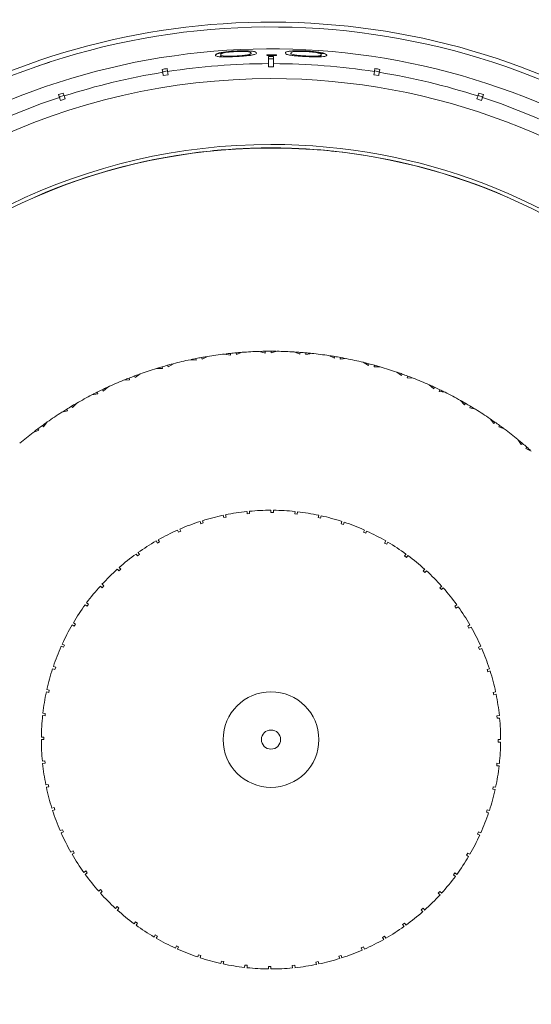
# Model space of a CAD drawing. Header units: inches. Extents: x -3.7 to 22.7, y -9.6 to 17.3.
# Tile 14 of 130: x 5.2 to 6.2, y -7.1 to -5.1. Entities that reach past the tile are written whole.
import ezdxf

# ---------------------------------------------------------------- set-up
doc = ezdxf.new("R2010")
doc.units = ezdxf.units.IN
doc.header["$MEASUREMENT"] = 0

msp = doc.modelspace()

# ---------------------------------------------------------------- linework, layer by layer
at = {"color": 7, "linetype": 'Continuous', "lineweight": 15}
for p, q in [((5.581, -5.1275), (5.581, -5.1262)), ((5.6119, -5.13), (5.6119, -5.1289)), ((5.6387, -5.1278), (5.6387, -5.1259)), ((5.6793, -5.1297), (5.6793, -5.1446)), ((5.6859, -5.1281), (5.6859, -5.1262)), ((5.6893, -5.1446), (5.6893, -5.1297)), ((5.7562, -5.13), (5.7562, -5.1289)), ((5.7801, -5.1306), (5.783, -5.1302)), ((5.783, -5.1302), (5.783, -5.1286)), ((5.7877, -5.1275), (5.7877, -5.1262)), ((5.2059, -5.1493), (5.2294, -5.1414)), ((5.6893, -5.1346), (5.6793, -5.1346)), ((5.6893, -5.1511), (5.6793, -5.1511)), ((5.4606, -5.1564), (5.4616, -5.1626)), ((5.4713, -5.1597), (5.4614, -5.1613)), ((5.4725, -5.1674), (5.4626, -5.1689)), ((5.4715, -5.161), (5.4705, -5.1548)), ((5.9061, -5.1689), (5.8962, -5.1674)), ((5.8982, -5.1548), (5.8972, -5.161)), ((5.9073, -5.1613), (5.8974, -5.1597)), ((5.9071, -5.1626), (5.9081, -5.1564)), ((5.2474, -5.2084), (5.2493, -5.2143)), ((5.2584, -5.21), (5.2489, -5.2131)), ((5.2588, -5.2112), (5.2569, -5.2053)), ((6.1118, -5.2053), (6.1099, -5.2112)), ((6.1198, -5.2131), (6.1103, -5.21)), ((6.1194, -5.2143), (6.1213, -5.2084)), ((5.2608, -5.2174), (5.2513, -5.2205)), ((6.1174, -5.2205), (6.1079, -5.2174)), ((5.5595, -5.3246), (5.5596, -5.325)), ((5.6793, -5.3182), (5.6793, -5.3186)), ((5.6893, -5.3182), (5.6893, -5.3186)), ((5.8092, -5.3246), (5.8091, -5.325)), ((5.1981, -5.4194), (5.1983, -5.4197)), ((6.1706, -5.4194), (6.1704, -5.4197)), ((5.6248, -5.7393), (5.6133, -5.7439)), ((5.6604, -5.7375), (5.6724, -5.7408)), ((5.6726, -5.7372), (5.6724, -5.7408)), ((5.6845, -5.7371), (5.6847, -5.7407)), ((5.6966, -5.7372), (5.6847, -5.7407)), ((5.7322, -5.7385), (5.7438, -5.7429)), ((5.7443, -5.7393), (5.7438, -5.7429)), ((5.518, -5.7546), (5.5304, -5.7557)), ((5.5299, -5.7521), (5.5304, -5.7557)), ((5.5416, -5.7499), (5.5425, -5.7534)), ((5.5536, -5.7479), (5.5425, -5.7534)), ((5.5889, -5.7428), (5.601, -5.7451)), ((5.6009, -5.7415), (5.601, -5.7451)), ((5.6128, -5.7403), (5.6133, -5.7439)), ((5.7562, -5.7403), (5.7561, -5.7439)), ((5.7683, -5.7415), (5.7561, -5.7439)), ((5.8036, -5.746), (5.8147, -5.7514)), ((5.8156, -5.7479), (5.8147, -5.7514)), ((5.8273, -5.75), (5.8269, -5.7536)), ((5.8392, -5.7522), (5.8269, -5.7536)), ((5.874, -5.7599), (5.8846, -5.7663)), ((5.4486, -5.7726), (5.461, -5.7727)), ((5.4602, -5.7691), (5.461, -5.7727)), ((5.4716, -5.7659), (5.4728, -5.7693)), ((5.4834, -5.7628), (5.4728, -5.7693)), ((5.8858, -5.7629), (5.8846, -5.7663)), ((5.8973, -5.766), (5.8966, -5.7695)), ((5.909, -5.7693), (5.8966, -5.7695)), ((5.9429, -5.78), (5.9529, -5.7874)), ((5.381, -5.7968), (5.3933, -5.7958)), ((5.3923, -5.7923), (5.3933, -5.7958)), ((5.4034, -5.7881), (5.4049, -5.7913)), ((5.4148, -5.7839), (5.4049, -5.7913)), ((5.9544, -5.7841), (5.9529, -5.7874)), ((5.9656, -5.7881), (5.9645, -5.7916)), ((5.9769, -5.7925), (5.9645, -5.7916)), ((5.3373, -5.8163), (5.3391, -5.8194)), ((5.3483, -5.8111), (5.3391, -5.8194)), ((6.0098, -5.8063), (6.0191, -5.8144)), ((6.0208, -5.8113), (6.0191, -5.8144)), ((6.0316, -5.8164), (6.0302, -5.8197)), ((6.0425, -5.8217), (6.0302, -5.8197)), ((5.3159, -5.827), (5.328, -5.8248)), ((5.3267, -5.8215), (5.328, -5.8248)), ((6.074, -5.8384), (6.0825, -5.8474)), ((5.2537, -5.8629), (5.2656, -5.8596)), ((5.264, -5.8564), (5.2656, -5.8596)), ((5.2741, -5.8503), (5.2762, -5.8532)), ((5.2846, -5.8441), (5.2762, -5.8532)), ((6.0845, -5.8444), (6.0825, -5.8474)), ((6.0948, -5.8504), (6.0931, -5.8536)), ((6.1051, -5.8567), (6.0931, -5.8536)), ((6.135, -5.8761), (6.1427, -5.8858)), ((5.195, -5.9042), (5.2066, -5.8999)), ((5.2046, -5.8969), (5.2066, -5.8999)), ((5.2142, -5.8898), (5.2165, -5.8926)), ((5.2241, -5.8828), (5.2165, -5.8926)), ((6.145, -5.883), (6.1427, -5.8858)), ((6.1547, -5.89), (6.1528, -5.893)), ((6.1644, -5.8972), (6.1528, -5.893)), ((6.1925, -5.9192), (6.1993, -5.9295)), ((6.2018, -5.927), (6.1993, -5.9295)), ((6.2108, -5.9347), (6.2086, -5.9376)), ((6.2199, -5.9428), (6.2086, -5.9376)), ((5.6843, -6.0696), (5.6843, -6.0646)), ((5.6893, -6.0646), (5.6893, -6.0696)), ((5.5871, -6.0798), (5.5861, -6.0749)), ((5.5871, -6.0798), (5.592, -6.0788)), ((5.591, -6.0739), (5.592, -6.0788)), ((5.6355, -6.0722), (5.635, -6.0672)), ((5.6355, -6.0722), (5.6404, -6.0716)), ((5.6399, -6.0667), (5.6404, -6.0716)), ((5.7332, -6.0722), (5.7337, -6.0672)), ((5.7332, -6.0722), (5.7382, -6.0727)), ((5.7387, -6.0677), (5.7382, -6.0727)), ((5.7815, -6.0798), (5.7826, -6.0749)), ((5.7815, -6.0798), (5.7864, -6.0808)), ((5.7875, -6.076), (5.7864, -6.0808)), ((5.4967, -6.1034), (5.4988, -6.108)), ((5.5399, -6.0925), (5.5383, -6.0877)), ((5.5399, -6.0925), (5.5446, -6.0909)), ((5.5431, -6.0862), (5.5446, -6.0909)), ((5.8288, -6.0925), (5.8304, -6.0877)), ((5.8288, -6.0925), (5.8336, -6.094)), ((5.8351, -6.0893), (5.8336, -6.094)), ((5.4524, -6.1254), (5.4549, -6.1297)), ((5.4942, -6.11), (5.4922, -6.1054)), ((5.4942, -6.11), (5.4988, -6.108)), ((5.8745, -6.11), (5.8765, -6.1054)), ((5.8745, -6.11), (5.8791, -6.112)), ((5.8811, -6.1075), (5.8791, -6.112)), ((5.4506, -6.1322), (5.4481, -6.1279)), ((5.4506, -6.1322), (5.4549, -6.1297)), ((5.9181, -6.1322), (5.9206, -6.1279)), ((5.9181, -6.1322), (5.9224, -6.1347)), ((5.9249, -6.1304), (5.9224, -6.1347)), ((5.4096, -6.1589), (5.4066, -6.1548)), ((5.4096, -6.1589), (5.4136, -6.1559)), ((5.4107, -6.1519), (5.4136, -6.1559)), ((5.9591, -6.1589), (5.9621, -6.1548)), ((5.9591, -6.1589), (5.9632, -6.1618)), ((5.9661, -6.1578), (5.9632, -6.1618)), ((5.3715, -6.1897), (5.3682, -6.186)), ((5.3715, -6.1897), (5.3752, -6.1863)), ((5.3719, -6.1826), (5.3752, -6.1863)), ((5.9972, -6.1897), (6.0005, -6.186)), ((5.9972, -6.1897), (6.0009, -6.193)), ((6.0042, -6.1893), (6.0009, -6.193)), ((5.3369, -6.2243), (5.3332, -6.2209)), ((5.3366, -6.2172), (5.3403, -6.2206)), ((5.3369, -6.2243), (5.3403, -6.2206)), ((6.0318, -6.2243), (6.0355, -6.2209)), ((6.0318, -6.2243), (6.0351, -6.228)), ((6.0388, -6.2247), (6.0351, -6.228)), ((5.3061, -6.2623), (5.3021, -6.2594)), ((5.305, -6.2553), (5.3091, -6.2583)), ((5.3061, -6.2623), (5.3091, -6.2583)), ((6.0626, -6.2623), (6.0666, -6.2594)), ((6.0626, -6.2623), (6.0655, -6.2663)), ((6.0695, -6.2634), (6.0655, -6.2663)), ((5.2795, -6.3033), (5.2751, -6.3008)), ((5.2777, -6.2965), (5.282, -6.299)), ((5.2795, -6.3033), (5.282, -6.299)), ((6.0892, -6.3033), (6.0935, -6.3008)), ((6.0892, -6.3033), (6.0917, -6.3077)), ((6.096, -6.3052), (6.0917, -6.3077)), ((5.2573, -6.3469), (5.2527, -6.3449)), ((5.2548, -6.3404), (5.2593, -6.3424)), ((5.2573, -6.3469), (5.2593, -6.3424)), ((6.1114, -6.3469), (6.116, -6.3449)), ((6.1114, -6.3469), (6.1135, -6.3515)), ((6.118, -6.3495), (6.1135, -6.3515)), ((5.2365, -6.3863), (5.2413, -6.3879)), ((5.2397, -6.3926), (5.2413, -6.3879)), ((5.2397, -6.3926), (5.235, -6.3911)), ((6.129, -6.3926), (6.1337, -6.3911)), ((6.129, -6.3926), (6.1305, -6.3974)), ((6.1352, -6.3958), (6.1305, -6.3974)), ((5.2271, -6.4399), (5.2222, -6.4389)), ((5.2232, -6.434), (5.2281, -6.435)), ((5.2271, -6.4399), (5.2281, -6.435)), ((6.1416, -6.4399), (6.1465, -6.4389)), ((6.1416, -6.4399), (6.1427, -6.4448)), ((6.1475, -6.4438), (6.1427, -6.4448)), ((5.2194, -6.4882), (5.2144, -6.4877)), ((5.215, -6.4827), (5.2199, -6.4833)), ((5.2194, -6.4882), (5.2199, -6.4833)), ((6.1493, -6.4882), (6.1543, -6.4877)), ((6.1493, -6.4882), (6.1498, -6.4932)), ((6.1548, -6.4927), (6.1498, -6.4932)), ((5.2168, -6.5371), (5.2118, -6.5371)), ((5.2119, -6.5321), (5.2168, -6.5321)), ((6.1518, -6.5371), (6.1568, -6.5371)), ((6.1568, -6.5421), (6.1518, -6.5421)), ((5.2139, -6.5815), (5.2189, -6.581)), ((5.2194, -6.586), (5.2144, -6.5865)), ((5.2194, -6.586), (5.2189, -6.581)), ((6.1493, -6.586), (6.1488, -6.5909)), ((6.1537, -6.5915), (6.1488, -6.5909)), ((6.1493, -6.586), (6.1543, -6.5865)), ((5.2212, -6.6304), (5.226, -6.6294)), ((5.2271, -6.6343), (5.226, -6.6294)), ((5.2271, -6.6343), (5.2222, -6.6353)), ((6.1416, -6.6343), (6.1406, -6.6392)), ((6.1455, -6.6402), (6.1406, -6.6392)), ((6.1416, -6.6343), (6.1465, -6.6353)), ((5.2334, -6.6783), (5.2382, -6.6768)), ((5.2397, -6.6816), (5.235, -6.6831)), ((5.2397, -6.6816), (5.2382, -6.6768)), ((6.129, -6.6816), (6.1274, -6.6863)), ((6.1321, -6.6879), (6.1274, -6.6863)), ((6.129, -6.6816), (6.1337, -6.6831)), ((5.2507, -6.7247), (5.2552, -6.7227)), ((5.2573, -6.7272), (5.2527, -6.7293)), ((5.2573, -6.7272), (5.2552, -6.7227)), ((6.1114, -6.7272), (6.1094, -6.7318)), ((6.1139, -6.7338), (6.1094, -6.7318)), ((6.1114, -6.7272), (6.116, -6.7293)), ((5.2727, -6.769), (5.277, -6.7665)), ((5.2795, -6.7708), (5.2751, -6.7733)), ((5.2795, -6.7708), (5.277, -6.7665)), ((6.0892, -6.7708), (6.0867, -6.7752)), ((6.0892, -6.7708), (6.0935, -6.7733)), ((6.091, -6.7777), (6.0867, -6.7752)), ((5.2992, -6.8108), (5.3032, -6.8078)), ((5.3061, -6.8119), (5.3021, -6.8148)), ((5.3061, -6.8119), (5.3032, -6.8078)), ((6.0626, -6.8119), (6.0596, -6.8159)), ((6.0626, -6.8119), (6.0666, -6.8148)), ((6.0636, -6.8189), (6.0596, -6.8159)), ((5.3299, -6.8495), (5.3336, -6.8462)), ((5.3369, -6.8499), (5.3332, -6.8533)), ((5.3369, -6.8499), (5.3336, -6.8462)), ((6.0318, -6.8499), (6.0284, -6.8536)), ((6.0321, -6.857), (6.0284, -6.8536)), ((6.0318, -6.8499), (6.0355, -6.8533)), ((5.3645, -6.8849), (5.3678, -6.8812)), ((5.3715, -6.8845), (5.3678, -6.8812)), ((5.3715, -6.8845), (5.3682, -6.8882)), ((5.9972, -6.8845), (5.9934, -6.8879)), ((5.9968, -6.8916), (5.9934, -6.8879)), ((5.9972, -6.8845), (6.0005, -6.8882)), ((5.4026, -6.9164), (5.4055, -6.9124)), ((5.4096, -6.9153), (5.4055, -6.9124)), ((5.4096, -6.9153), (5.4066, -6.9194)), ((5.9591, -6.9153), (5.9551, -6.9182)), ((5.9591, -6.9153), (5.9621, -6.9194)), ((5.958, -6.9223), (5.9551, -6.9182)), ((5.4438, -6.9438), (5.4463, -6.9395)), ((5.4506, -6.942), (5.4463, -6.9395)), ((5.4506, -6.942), (5.4481, -6.9463)), ((5.9181, -6.942), (5.9138, -6.9445)), ((5.9163, -6.9488), (5.9138, -6.9445)), ((5.9181, -6.942), (5.9206, -6.9463)), ((5.4876, -6.9667), (5.4896, -6.9621)), ((5.4942, -6.9642), (5.4896, -6.9621)), ((5.4942, -6.9642), (5.4922, -6.9687)), ((5.8745, -6.9642), (5.8699, -6.9662)), ((5.8719, -6.9708), (5.8699, -6.9662)), ((5.8745, -6.9642), (5.8765, -6.9687)), ((5.5336, -6.9849), (5.5351, -6.9802)), ((5.5399, -6.9817), (5.5351, -6.9802)), ((5.5399, -6.9817), (5.5383, -6.9865)), ((5.5812, -6.9982), (5.5823, -6.9933)), ((5.5871, -6.9944), (5.5823, -6.9933)), ((5.5871, -6.9944), (5.5861, -6.9993)), ((5.7815, -6.9944), (5.7767, -6.9954)), ((5.7777, -7.0003), (5.7767, -6.9954)), ((5.7815, -6.9944), (5.7826, -6.9993)), ((5.8288, -6.9817), (5.8241, -6.9833)), ((5.8256, -6.988), (5.8241, -6.9833)), ((5.8288, -6.9817), (5.8304, -6.9865)), ((5.63, -7.0065), (5.6305, -7.0015)), ((5.6355, -7.002), (5.6305, -7.0015)), ((5.6355, -7.002), (5.635, -7.007)), ((5.6793, -7.0096), (5.6793, -7.0046)), ((5.6843, -7.0046), (5.6843, -7.0096)), ((5.7332, -7.002), (5.7282, -7.0026)), ((5.7288, -7.0075), (5.7282, -7.0026)), ((5.7332, -7.002), (5.7337, -7.007))]:
    msp.add_line(p, q, dxfattribs=at)
for radius in [0.0985, 0.0197]:
    msp.add_circle((5.6843, -6.5371), radius, dxfattribs=at)
for radius, start, end in [(2.63, 82.0465, 223.7532), (2.63, 316.0386, 82.0465), (1.9375, 94.8853, 145.1147), (1.9375, 34.8853, 85.1147), (1.7505, 95.4034, 144.5966), (1.7505, 35.4034, 84.5966), (1.478, 0, 193.5924), (1.468, 270, 193.5325), (1.4228, 270, 193.377), (1.3925, 90.2057, 98.7943), (1.3925, 81.2057, 89.7943), (1.3925, 99.2057, 107.7943), (1.3925, 72.2057, 80.7943), (1.3925, 108.2057, 116.7943), (1.3925, 63.2057, 71.7943), (1.226, 90, 194.0433), (1.226, 202.791, 90), (1.2185, 202.818, 101.821), (1.2189, 95.8777, 113.5108), (1.2189, 90.2351, 95.8777), (1.2189, 89.7649, 90.2351), (1.2189, 84.1223, 89.7649), (1.2189, 66.4892, 84.1223), (1.2185, 101.821, 194.0163), (0.8, 94.4383, 95.1342), (0.8, 91.7121, 94.265), (0.8, 90.8429, 91.5389), (0.8, 89.9914, 90.8429), (0.8, 89.2954, 89.9914), (0.8, 86.5693, 89.1222), (0.8, 85.7001, 86.396), (0.8, 84.8485, 85.7001), (0.8, 101.9978, 104.5508), (0.8, 101.1286, 101.8246), (0.8, 100.2771, 101.1286), (0.8, 99.5812, 100.2771), (0.8, 96.855, 99.4079), (0.8, 95.9858, 96.6817), (0.8, 95.1342, 95.9858), (0.8, 84.1526, 84.8485), (0.8, 81.4264, 83.9793), (0.8, 80.5572, 81.2531), (0.8, 79.7057, 80.5572), (0.8, 79.0097, 79.7057), (0.8, 76.2835, 78.8365), (0.8, 107.1407, 109.6936), (0.8, 106.2715, 106.9674), (0.8, 105.4199, 106.2715), (0.8, 104.724, 105.4199), (0.8, 75.4144, 76.1103), (0.8, 74.5628, 75.4144), (0.8, 73.8669, 74.5628), (0.8, 71.1407, 73.6936), (0.8, 112.2835, 114.8365), (0.8, 111.4144, 112.1103), (0.8, 110.5628, 111.4144), (0.8, 109.8669, 110.5628), (0.8, 70.2715, 70.9674), (0.8, 69.4199, 70.2715), (0.8, 68.724, 69.4199), (0.8, 65.9978, 68.5508), (0.8, 115.7057, 116.5572), (0.8, 115.0097, 115.7057), (0.8, 65.1286, 65.8246), (0.8, 64.2771, 65.1286), (0.8, 63.5812, 64.2771), (0.8, 117.4264, 119.9793), (0.8, 116.5572, 117.2531), (0.8, 60.855, 63.4079), (0.8, 59.9858, 60.6817), (0.8, 121.7001, 122.396), (0.8, 120.8485, 121.7001), (0.8, 120.1526, 120.8485), (0.8, 59.1342, 59.9858), (0.8, 58.4383, 59.1342), (0.8, 55.7121, 58.265), (0.8, 122.5693, 125.1222), (0.8, 54.8429, 55.5389), (0.8, 126.8429, 127.5389), (0.8, 125.9914, 126.8429), (0.8, 125.2954, 125.9914), (0.8, 53.9914, 54.8429), (0.8, 53.2954, 53.9914), (0.8, 50.5693, 53.1222), (0.8, 127.7121, 130.265), (0.8, 49.7001, 50.396), (0.8, 48.8485, 49.7001), (0.8, 48.1526, 48.8485), (0.4725, 90, 95.3937), (0.4725, 84, 89.3937), (0.4725, 102, 107.3937), (0.4725, 96, 101.3937), (0.4725, 78, 83.3937), (0.4725, 72, 77.3937), (0.4725, 108, 113.3937), (0.4725, 66, 71.3937), (0.4725, 114, 119.3937), (0.4725, 60, 65.3937), (0.4725, 120, 125.3937), (0.4725, 54, 59.3937), (0.4725, 126, 131.3937), (0.4725, 48, 53.3937), (0.4725, 132, 137.3937), (0.4725, 42, 47.3937), (0.4725, 138, 143.3937), (0.4725, 36, 41.3937), (0.4725, 144, 149.3937), (0.4725, 30, 35.3937), (0.4725, 150, 155.3937), (0.4725, 24, 29.3937), (0.4725, 156, 161.3937), (0.4725, 18, 23.3937), (0.4725, 162, 167.3937), (0.4725, 12, 17.3937), (0.4725, 168, 173.3937), (0.4725, 6, 11.3937), (0.4725, 174, 179.3937), (0.4725, 0, 5.3937), (1.478, 203.1027, 0), (0.4725, 180, 185.3937), (0.4725, 354, 359.3937), (0.4725, 186, 191.3937), (0.4725, 348, 353.3937), (0.4725, 192, 197.3937), (0.4725, 342, 347.3937), (0.4725, 198, 203.3937), (0.4725, 336, 341.3937), (0.4725, 204, 209.3937), (0.4725, 330, 335.3937), (0.4725, 210, 215.3937), (0.4725, 324, 329.3937), (0.4725, 216, 221.3937), (0.4725, 318, 323.3937), (0.4725, 222, 227.3937), (0.4725, 312, 317.3937), (0.4725, 228, 233.3937), (0.4725, 306, 311.3937), (0.4725, 234, 239.3937), (0.4725, 300, 305.3937), (0.4725, 240, 245.3937), (0.4725, 294, 299.3937), (0.4725, 246, 251.3937), (0.4725, 288, 293.3937), (0.4725, 252, 257.3937), (0.4725, 282, 287.3937), (0.4725, 258, 263.3937), (0.4725, 264, 269.3937), (0.4725, 270, 275.3937), (0.4725, 276, 281.3937)]:
    msp.add_arc((5.6843, -6.5371), radius, start, end, dxfattribs=at)
at = {"color": 8, "linetype": 'Continuous', "lineweight": 15}
for radius, start, end in [(2.6042, 82.0465, 223.6342), (2.6042, 316.138, 82.0465), (1.3616, 90, 193.1497), (1.3616, 203.6309, 90)]:
    msp.add_arc((5.6843, -6.5371), radius, start, end, dxfattribs=at)
at = {"color": 7, "linetype": 'Continuous', "lineweight": 15}
for centre, major_axis, start_param, end_param in [((5.6843, -6.548), (0, 1.4183), 6.27966, 6.286711), ((5.686, -6.5478), (-0.2205, 1.3922), 6.279638, 6.286733), ((5.6827, -6.5478), (0.2205, 1.3922), 6.279638, 6.286733), ((5.6877, -6.5474), (-0.4356, 1.3405), 6.279638, 6.286733), ((5.681, -6.5474), (0.4356, 1.3405), 6.279638, 6.286733)]:
    msp.add_ellipse(centre, major_axis=major_axis, ratio=0.999971, start_param=start_param, end_param=end_param, dxfattribs=at)
for points, knots in [([(5.5698, -5.1271), (5.5701, -5.126), (5.5705, -5.1244), (5.5806, -5.1218), (5.591, -5.1203), (5.6017, -5.1192), (5.6088, -5.1188), (5.6116, -5.1186)], [0, 0, 0, 0, 0.421432, 0.60776, 0.756655, 0.90569, 1, 1, 1, 1]), ([(5.5698, -5.1275), (5.5704, -5.1262), (5.5711, -5.1246), (5.5815, -5.123), (5.5859, -5.1227), (5.5875, -5.1225)], [0, 0, 0, 0, 0.715919, 0.8960532, 1, 1, 1, 1]), ([(5.6116, -5.1301), (5.6073, -5.1303), (5.5988, -5.1307), (5.5877, -5.1308), (5.5783, -5.1305), (5.5705, -5.1294), (5.57, -5.128), (5.5698, -5.1271)], [0, 0, 0, 0, 0.145301, 0.291372, 0.430549, 0.640677, 1, 1, 1, 1]), ([(5.581, -5.1275), (5.5803, -5.1285), (5.5795, -5.1297), (5.5876, -5.1306), (5.5886, -5.1307)], [0, 0, 0, 0, 0.879154, 1, 1, 1, 1]), ([(5.6119, -5.1197), (5.6087, -5.1199), (5.6022, -5.1203), (5.5939, -5.1213), (5.5868, -5.1225), (5.5813, -5.1243), (5.5811, -5.1255), (5.581, -5.1262)], [0, 0, 0, 0, 0.14067, 0.281992, 0.423355, 0.631545, 1, 1, 1, 1]), ([(5.581, -5.1262), (5.5811, -5.1272), (5.5814, -5.1285), (5.591, -5.1293), (5.5998, -5.1294), (5.6075, -5.1291), (5.6114, -5.129), (5.6119, -5.1289)], [0, 0, 0, 0, 0.492988, 0.660496, 0.829474, 0.975104, 1, 1, 1, 1]), ([(5.6116, -5.1186), (5.616, -5.1184), (5.6248, -5.1181), (5.6362, -5.1183), (5.6459, -5.119), (5.6538, -5.1205), (5.6544, -5.1219), (5.6547, -5.1228)], [0, 0, 0, 0, 0.14959, 0.299859, 0.440798, 0.660656, 1, 1, 1, 1]), ([(5.6547, -5.1228), (5.6543, -5.1238), (5.6537, -5.1252), (5.6448, -5.1272), (5.6347, -5.1285), (5.6226, -5.1295), (5.6147, -5.1299), (5.6116, -5.1301)], [0, 0, 0, 0, 0.38125, 0.555518, 0.731165, 0.891605, 1, 1, 1, 1]), ([(5.6435, -5.1231), (5.6433, -5.1226), (5.643, -5.1216), (5.6392, -5.1204), (5.6326, -5.1196), (5.624, -5.1193), (5.6165, -5.1195), (5.6126, -5.1197), (5.6119, -5.1197)], [0, 0, 0, 0, 0.252946, 0.50746, 0.666689, 0.827456, 0.971159, 1, 1, 1, 1]), ([(5.6119, -5.1289), (5.6156, -5.1287), (5.6225, -5.1283), (5.6309, -5.1274), (5.636, -5.1266), (5.6379, -5.1261), (5.6387, -5.1259)], [0, 0, 0, 0, 0.300711, 0.560546, 0.820025, 1, 1, 1, 1]), ([(5.6387, -5.1259), (5.6396, -5.1257), (5.6412, -5.1252), (5.6431, -5.1242), (5.6433, -5.1235), (5.6435, -5.1231)], [0, 0, 0, 0, 0.250494, 0.501064, 1, 1, 1, 1]), ([(5.6755, -5.1272), (5.6757, -5.1271), (5.676, -5.1268), (5.6785, -5.1265), (5.6815, -5.1263), (5.6842, -5.1263), (5.6857, -5.1262), (5.6859, -5.1262)], [0, 0, 0, 0, 0.263863, 0.511658, 0.733124, 0.948033, 1, 1, 1, 1]), ([(5.6859, -5.1281), (5.6846, -5.128), (5.682, -5.128), (5.6788, -5.1278), (5.6765, -5.1276), (5.6757, -5.1274), (5.6756, -5.1272), (5.6755, -5.1272)], [0, 0, 0, 0, 0.2413982, 0.4857485, 0.6948695, 0.892086, 1, 1, 1, 1]), ([(5.6859, -5.1262), (5.6873, -5.1263), (5.69, -5.1263), (5.6932, -5.1265), (5.6955, -5.1268), (5.6963, -5.127), (5.6963, -5.1272), (5.6964, -5.1272)], [0, 0, 0, 0, 0.243748, 0.490695, 0.70113, 0.922882, 1, 1, 1, 1]), ([(5.6964, -5.1272), (5.6962, -5.1273), (5.696, -5.1275), (5.6937, -5.1278), (5.6908, -5.128), (5.688, -5.1281), (5.6864, -5.1281), (5.6859, -5.1281)], [0, 0, 0, 0, 0.2402581, 0.4832003, 0.7001889, 0.9154782, 1, 1, 1, 1]), ([(5.714, -5.1228), (5.7143, -5.1217), (5.7148, -5.1201), (5.7248, -5.1186), (5.7352, -5.1181), (5.7459, -5.1181), (5.753, -5.1184), (5.7558, -5.1185)], [0, 0, 0, 0, 0.421594, 0.607967, 0.756534, 0.905242, 1, 1, 1, 1]), ([(5.7558, -5.13), (5.7515, -5.1298), (5.743, -5.1293), (5.732, -5.1283), (5.7226, -5.1271), (5.7147, -5.1252), (5.7143, -5.1237), (5.714, -5.1228)], [0, 0, 0, 0, 0.145116, 0.291011, 0.429849, 0.640052, 1, 1, 1, 1]), ([(5.7562, -5.1197), (5.7529, -5.1195), (5.7465, -5.1193), (5.7381, -5.1194), (5.731, -5.12), (5.7255, -5.1212), (5.7253, -5.1223), (5.7252, -5.1231)], [0, 0, 0, 0, 0.140535, 0.281728, 0.422875, 0.631025, 1, 1, 1, 1]), ([(5.7252, -5.1231), (5.7254, -5.1241), (5.7256, -5.1254), (5.7352, -5.1272), (5.7441, -5.1281), (5.7517, -5.1287), (5.7556, -5.1289), (5.7562, -5.1289)], [0, 0, 0, 0, 0.493108, 0.660584, 0.82954, 0.974955, 1, 1, 1, 1]), ([(5.7558, -5.1185), (5.7602, -5.1188), (5.769, -5.1193), (5.7804, -5.1207), (5.7902, -5.1224), (5.7981, -5.1247), (5.7986, -5.1262), (5.7989, -5.1271)], [0, 0, 0, 0, 0.149741, 0.300153, 0.441371, 0.66137, 1, 1, 1, 1]), ([(5.7989, -5.1271), (5.7985, -5.128), (5.7979, -5.1294), (5.7891, -5.1305), (5.7789, -5.1307), (5.7668, -5.1305), (5.7589, -5.1301), (5.7558, -5.13)], [0, 0, 0, 0, 0.381105, 0.555654, 0.731586, 0.892198, 1, 1, 1, 1]), ([(5.7877, -5.1262), (5.7875, -5.1257), (5.7872, -5.1247), (5.7834, -5.1231), (5.7768, -5.1216), (5.7682, -5.1205), (5.7607, -5.1199), (5.7568, -5.1197), (5.7562, -5.1197)], [0, 0, 0, 0, 0.252877, 0.507326, 0.666726, 0.827661, 0.971571, 1, 1, 1, 1]), ([(5.7562, -5.1289), (5.7598, -5.1291), (5.7667, -5.1293), (5.7751, -5.1293), (5.7802, -5.1291), (5.7822, -5.1288), (5.783, -5.1286)], [0, 0, 0, 0, 0.30056, 0.560544, 0.820368, 1, 1, 1, 1]), ([(5.7817, -5.1228), (5.785, -5.1231), (5.7986, -5.1243), (5.7988, -5.1261), (5.7989, -5.1275)], [0, 0, 0, 0, 0.242246, 1, 1, 1, 1]), ([(5.783, -5.1286), (5.7838, -5.1285), (5.7854, -5.1281), (5.7873, -5.1274), (5.7875, -5.1267), (5.7877, -5.1262)], [0, 0, 0, 0, 0.25048, 0.501036, 1, 1, 1, 1]), ([(5.783, -5.1302), (5.7846, -5.1297), (5.7874, -5.1288), (5.7876, -5.1279), (5.7877, -5.1275)], [0, 0, 0, 0, 0.559599, 1, 1, 1, 1]), ([(5.6793, -5.1446), (5.6793, -5.1446), (5.6793, -5.145), (5.6793, -5.1465), (5.6793, -5.1495), (5.6793, -5.151), (5.6793, -5.1511)], [0, 0, 0, 0, 0.015192, 0.600801, 0.967318, 1, 1, 1, 1]), ([(5.6893, -5.1511), (5.6893, -5.151), (5.6893, -5.1487), (5.6893, -5.1458), (5.6893, -5.145), (5.6893, -5.1446)], [0, 0, 0, 0, 0.032685, 0.618346, 1, 1, 1, 1]), ([(5.4616, -5.1626), (5.4617, -5.1632), (5.4618, -5.1642), (5.4624, -5.1675), (5.4626, -5.1689)], [0, 0, 0, 0, 0.585345, 1, 1, 1, 1]), ([(5.4725, -5.1674), (5.4722, -5.1657), (5.4717, -5.1624), (5.4715, -5.1615), (5.4715, -5.161)], [0, 0, 0, 0, 0.4969276, 1, 1, 1, 1]), ([(5.8972, -5.161), (5.8971, -5.1616), (5.897, -5.1626), (5.8964, -5.166), (5.8962, -5.1674)], [0, 0, 0, 0, 0.585345, 1, 1, 1, 1]), ([(5.9061, -5.1689), (5.9064, -5.1673), (5.9069, -5.164), (5.907, -5.163), (5.9071, -5.1626)], [0, 0, 0, 0, 0.496928, 1, 1, 1, 1]), ([(5.2608, -5.2174), (5.2603, -5.2158), (5.2593, -5.2126), (5.259, -5.2117), (5.2588, -5.2112)], [0, 0, 0, 0, 0.496901, 1, 1, 1, 1]), ([(6.1099, -5.2112), (6.1097, -5.2118), (6.1094, -5.2128), (6.1083, -5.216), (6.1079, -5.2174)], [0, 0, 0, 0, 0.585345, 1, 1, 1, 1]), ([(5.2493, -5.2143), (5.2495, -5.2149), (5.2498, -5.2159), (5.2508, -5.2191), (5.2513, -5.2205)], [0, 0, 0, 0, 0.5853453, 1, 1, 1, 1]), ([(6.1174, -5.2205), (6.1179, -5.2189), (6.1189, -5.2157), (6.1192, -5.2148), (6.1194, -5.2143)], [0, 0, 0, 0, 0.496901, 1, 1, 1, 1]), ([(5.6843, -6.0696), (5.6852, -6.0696), (5.6868, -6.0696), (5.6885, -6.0696), (5.6893, -6.0696)], [0, 0, 0, 0, 0.49353, 1, 1, 1, 1]), ([(5.2168, -6.5371), (5.2168, -6.5363), (5.2168, -6.5346), (5.2168, -6.5329), (5.2168, -6.5321)], [0, 0, 0, 0, 0.49353, 1, 1, 1, 1]), ([(6.1518, -6.5371), (6.1518, -6.5379), (6.1518, -6.5396), (6.1518, -6.5413), (6.1518, -6.5421)], [0, 0, 0, 0, 0.49353, 1, 1, 1, 1]), ([(5.6843, -7.0046), (5.6835, -7.0046), (5.6819, -7.0046), (5.6802, -7.0046), (5.6793, -7.0046)], [0, 0, 0, 0, 0.49353, 1, 1, 1, 1])]:
    msp.add_open_spline(points, degree=3, knots=knots, dxfattribs=at)

doc.saveas('drawing.dxf')
